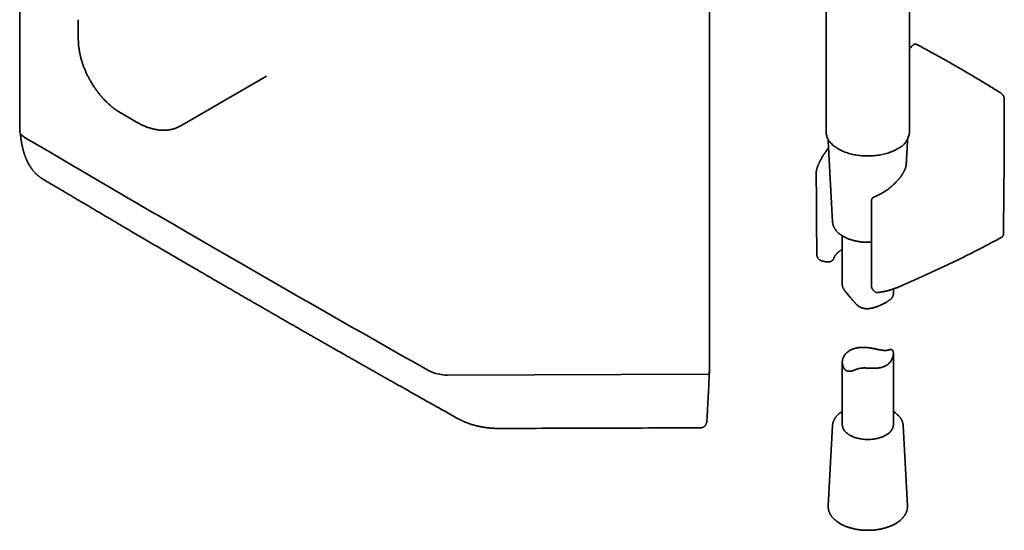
# Model space of a CAD drawing. Header units: millimetres. Extents: x 8 to 1025, y 12 to 2520.
# Tile 1 of 9: x 735 to 1025, y 172 to 322. Entities that reach past the tile are written whole.
import ezdxf

# ---------------------------------------------------------------- set-up
doc = ezdxf.new("R2010")
doc.units = ezdxf.units.MM

msp = doc.modelspace()

# ---------------------------------------------------------------- linework, layer by layer
at = {"color": 7, "linetype": 'Continuous', "lineweight": 35}
for p, q in [((735.36, 1014.67), (735.36, 289.31)), ((937.94, 219.56), (937.94, 427.51)), ((996.74, 289.29), (996.74, 388.3)), ((972.23, 387.3), (972.23, 289.29)), ((752.58, 321.81), (752.58, 322.24)), ((752.58, 321.81), (752.58, 316.43)), ((782.45, 291), (807.84, 305.66)), ((765.04, 294.86), (769.69, 292.17)), ((782.45, 291), (782.43, 290.99)), ((972.86, 286.54), (974.12, 262.88)), ((972.86, 286.52), (972.86, 286.54)), ((995.73, 279.39), (996.1, 286.54)), ((972.97, 284.57), (972.26, 283.64)), ((995.8, 279.96), (995.8, 279.95)), ((742.03, 275.53), (742.08, 275.5)), ((985.55, 266.13), (985.55, 244.15)), ((985.56, 266.13), (985.56, 266.93)), ((974.12, 262.88), (974.12, 262.88)), ((976.98, 258.78), (976.98, 244.38)), ((991.98, 241.71), (991.98, 243.18)), ((991.98, 203.31), (991.98, 224.27)), ((976.98, 221.61), (976.98, 203.31)), ((937.61, 218.19), (861, 217.88)), ((937.93, 219.08), (937.95, 219.32)), ((937.94, 218.33), (937.94, 219.19)), ((863.98, 205.15), (863.89, 205.2)), ((974.12, 203.1), (972.86, 179.45)), ((974.12, 203.1), (974.12, 203.09)), ((996.1, 179.45), (994.85, 203.1)), ((972.86, 179.43), (972.86, 179.45))]:
    msp.add_line(p, q, dxfattribs=at)
at = {"color": 7, "linetype": 'Continuous', "lineweight": 35, "flags": 128}
for points in [[(770.03, 291.98), (769.7, 292.17), (769.69, 292.17)], [(972.23, 289.29), (972.24, 289.15), (972.25, 288.89), (972.28, 288.64), (972.33, 288.39), (972.4, 288.14), (972.48, 287.89), (972.57, 287.64), (972.68, 287.39), (972.81, 287.15), (972.95, 286.91), (973.11, 286.67), (973.28, 286.44), (973.46, 286.21), (973.66, 285.98), (973.87, 285.76), (974.1, 285.54), (974.34, 285.33), (974.59, 285.12), (974.86, 284.92), (975.14, 284.72), (975.43, 284.53), (975.73, 284.34), (976.04, 284.16), (976.37, 283.99), (976.7, 283.83), (977.05, 283.67), (977.4, 283.52), (977.77, 283.38), (978.14, 283.24), (978.52, 283.11), (978.91, 282.99), (979.3, 282.88), (979.71, 282.78), (980.11, 282.68), (980.53, 282.6), (980.95, 282.52), (981.37, 282.45), (981.8, 282.39), (982.23, 282.34), (982.66, 282.3), (983.1, 282.26), (983.54, 282.24), (983.98, 282.23), (984.42, 282.22), (984.86, 282.22), (985.3, 282.24), (985.74, 282.26), (986.17, 282.29), (986.61, 282.33), (987.04, 282.38), (987.47, 282.43), (987.89, 282.5), (988.32, 282.57), (988.73, 282.66), (989.14, 282.75), (989.55, 282.85), (989.94, 282.96), (990.33, 283.08), (990.72, 283.2), (991.09, 283.34), (991.46, 283.48), (991.81, 283.63), (992.16, 283.78), (992.5, 283.94), (992.83, 284.11), (993.14, 284.29)], [(991.98, 203.31), (991.98, 203.14), (991.95, 202.94), (991.92, 202.74), (991.86, 202.55), (991.8, 202.35), (991.71, 202.16), (991.61, 201.97), (991.5, 201.78), (991.37, 201.6), (991.23, 201.42), (991.07, 201.24), (990.9, 201.07), (990.71, 200.9), (990.51, 200.74), (990.3, 200.58), (990.08, 200.43), (989.85, 200.29), (989.6, 200.15), (989.34, 200.01), (989.08, 199.89), (988.8, 199.77), (988.51, 199.66), (988.22, 199.56), (987.92, 199.46), (987.61, 199.38), (987.29, 199.3), (986.97, 199.23), (986.64, 199.17), (986.31, 199.11), (985.98, 199.07), (985.64, 199.03), (985.3, 199.01), (984.96, 198.99), (984.61, 198.98), (984.27, 198.98), (983.92, 198.99), (983.58, 199.01), (983.24, 199.04), (982.9, 199.08), (982.57, 199.13), (982.24, 199.18), (981.91, 199.24), (981.59, 199.32), (981.28, 199.4), (980.97, 199.49), (980.67, 199.58), (980.38, 199.69), (980.1, 199.8), (979.82, 199.92), (979.56, 200.05), (979.3, 200.18), (979.06, 200.32), (978.83, 200.47), (978.61, 200.62), (978.4, 200.78), (978.21, 200.94), (978.02, 201.11), (977.86, 201.28), (977.7, 201.46), (977.56, 201.64), (977.44, 201.83), (977.33, 202.02), (977.23, 202.21), (977.15, 202.4), (977.09, 202.6), (977.04, 202.79), (977, 202.99), (976.99, 203.19), (976.98, 203.31)]]:
    msp.add_lwpolyline(points, dxfattribs=at)
at = {"color": 7, "linetype": 'Continuous', "lineweight": 35}
for centre, radius, start, end in [((769.27, 316.43), 16.69, 178.9746, 181.4741), ((773.33, 309.21), 16.58, 238.6134, 241.2006), ((990.62, 289.89), 6.15, 294.3007, 354.3791)]:
    msp.add_arc(centre, radius, start, end, dxfattribs=at)
for centre, major_axis, start_param, end_param in [((740.36, 288.35), (4.98, -1.12), 3.224227, 3.995354), ((4945.99, 1045.78), (5849.54, -1316.15), 3.995354, 4.023895), ((858.71, 220.03), (4.98, -1.12), 4.023895, 5.269498), ((937.34, 218.45), (0.598, -0.135), 5.269498, 5.766757), ((937.34, 218.45), (0.598, -0.135), 5.890257, 6.365819)]:
    msp.add_ellipse(centre, major_axis=major_axis, ratio=0.368098, start_param=start_param, end_param=end_param, dxfattribs=at)
for points, knots in [([(752.59, 315.99), (752.59, 315.93), (752.59, 315.74), (752.61, 315.41), (752.64, 314.99), (752.67, 314.57), (752.72, 314.16), (752.78, 313.73), (752.84, 313.31), (752.92, 312.88), (753, 312.45), (753.09, 312.02), (753.19, 311.59), (753.3, 311.15), (753.42, 310.72), (753.54, 310.28), (753.68, 309.85), (753.82, 309.42), (753.97, 308.98), (754.13, 308.55), (754.29, 308.12), (754.47, 307.69), (754.65, 307.26), (754.83, 306.84), (755.02, 306.42), (755.22, 306.01), (755.42, 305.61), (755.61, 305.25), (755.77, 304.93), (755.93, 304.65), (756.07, 304.39), (756.17, 304.22), (756.21, 304.15)], [0, 0, 0, 0, 0.015885, 0.052105, 0.088307, 0.124491, 0.160655, 0.196796, 0.232915, 0.26901, 0.305079, 0.341122, 0.377139, 0.413127, 0.449085, 0.485012, 0.520904, 0.556758, 0.592568, 0.628327, 0.664022, 0.699638, 0.735145, 0.770499, 0.805618, 0.84034, 0.8743, 0.906463, 0.933839, 0.955342, 0.980364, 1, 1, 1, 1]), ([(997.71, 314.76), (997.47, 314.5), (997.15, 314.13), (996.82, 313.77), (996.74, 313.67)], [0, 0, 0, 0, 0.7260406, 1, 1, 1, 1]), ([(998.91, 314.92), (998.9, 314.93), (998.88, 314.94), (998.81, 314.97), (998.71, 315.01), (998.59, 315.05), (998.47, 315.06), (998.35, 315.07), (998.23, 315.05), (998.12, 315.03), (998.01, 314.99), (997.91, 314.94), (997.82, 314.87), (997.75, 314.82), (997.72, 314.77), (997.71, 314.76)], [0, 0, 0, 0, 0.021999, 0.067726, 0.165545, 0.264482, 0.349821, 0.441992, 0.53196, 0.620589, 0.707501, 0.791722, 0.875452, 0.960116, 1, 1, 1, 1]), ([(1023.58, 300.68), (1023.28, 300.87), (1022.41, 301.41), (1020.97, 302.31), (1019.25, 303.36), (1017.54, 304.39), (1015.82, 305.42), (1014.11, 306.44), (1012.39, 307.44), (1010.68, 308.43), (1008.96, 309.41), (1007.25, 310.38), (1005.53, 311.34), (1003.82, 312.28), (1002.1, 313.22), (1000.47, 314.1), (999.4, 314.66), (998.91, 314.92)], [0, 0, 0, 0, 0.036594, 0.106113, 0.17563, 0.245144, 0.314656, 0.384167, 0.453677, 0.523187, 0.592697, 0.662207, 0.731719, 0.801231, 0.870746, 0.940263, 1, 1, 1, 1]), ([(756.21, 304.15), (756.3, 304), (756.42, 303.79), (756.61, 303.48), (756.77, 303.22), (756.96, 302.91), (757.17, 302.59), (757.4, 302.26), (757.63, 301.92), (757.88, 301.57), (758.13, 301.22), (758.4, 300.88), (758.67, 300.53), (758.94, 300.19), (759.23, 299.85), (759.52, 299.51), (759.81, 299.18), (760.12, 298.85), (760.42, 298.53), (760.73, 298.21), (761.05, 297.9), (761.37, 297.6), (761.69, 297.31), (762.02, 297.02), (762.35, 296.74), (762.68, 296.47), (763.02, 296.21), (763.36, 295.95), (763.7, 295.71), (764.04, 295.47), (764.37, 295.26), (764.58, 295.13), (764.68, 295.07)], [0, 0, 0, 0, 0.039352, 0.055139, 0.081371, 0.108592, 0.137785, 0.168251, 0.19971, 0.231937, 0.264773, 0.298101, 0.331832, 0.365898, 0.400246, 0.434835, 0.469631, 0.504606, 0.539739, 0.575012, 0.610408, 0.645916, 0.681523, 0.717221, 0.753002, 0.788859, 0.824785, 0.860775, 0.896824, 0.932927, 0.96908, 1, 1, 1, 1]), ([(1024.57, 298.85), (1024.57, 298.86), (1024.57, 298.89), (1024.56, 298.98), (1024.55, 299.1), (1024.53, 299.25), (1024.49, 299.4), (1024.44, 299.55), (1024.39, 299.69), (1024.32, 299.83), (1024.25, 299.97), (1024.17, 300.1), (1024.08, 300.22), (1023.99, 300.34), (1023.88, 300.44), (1023.78, 300.54), (1023.68, 300.62), (1023.61, 300.66), (1023.59, 300.68), (1023.59, 300.68)], [0, 0, 0, 0, 0.018946, 0.053596, 0.126434, 0.198423, 0.269386, 0.340502, 0.410479, 0.47932, 0.548096, 0.61632, 0.683477, 0.750853, 0.818863, 0.88579, 0.953133, 0.992288, 1, 1, 1, 1]), ([(1024.3, 259.3), (1024.32, 260.48), (1024.35, 263.36), (1024.41, 268.04), (1024.46, 273.29), (1024.5, 278.67), (1024.53, 284.1), (1024.55, 289.66), (1024.56, 294.59), (1024.56, 297.66), (1024.56, 298.85)], [0, 0, 0, 0, 0.090216, 0.219072, 0.356231, 0.489289, 0.627333, 0.767684, 0.910538, 1, 1, 1, 1]), ([(770.03, 291.97), (770.06, 291.96), (770.21, 291.87), (770.5, 291.72), (770.91, 291.51), (771.31, 291.32), (771.72, 291.13), (772.12, 290.96), (772.53, 290.8), (772.93, 290.64), (773.34, 290.51), (773.74, 290.38), (774.14, 290.26), (774.54, 290.16), (774.93, 290.07), (775.33, 289.99), (775.72, 289.92), (776.11, 289.86), (776.5, 289.82), (776.88, 289.79), (777.26, 289.77), (777.64, 289.76), (778.01, 289.77), (778.38, 289.79), (778.75, 289.82), (779.11, 289.87), (779.47, 289.92), (779.82, 289.99), (780.17, 290.07), (780.51, 290.17), (780.85, 290.28), (781.18, 290.4), (781.5, 290.53), (781.82, 290.67), (782.13, 290.83), (782.33, 290.94), (782.43, 290.99)], [0, 0, 0, 0, 0.004817, 0.035041, 0.065283, 0.09554, 0.12581, 0.156092, 0.186383, 0.21668, 0.246983, 0.277288, 0.307593, 0.337896, 0.368193, 0.398483, 0.428762, 0.459027, 0.489278, 0.51951, 0.549723, 0.579915, 0.610085, 0.640234, 0.670361, 0.70047, 0.730562, 0.760642, 0.790714, 0.820786, 0.850864, 0.880957, 0.911074, 0.941226, 0.971424, 1, 1, 1, 1]), ([(735.57, 288.72), (735.58, 288.64), (735.6, 288.43), (735.63, 288.15), (735.66, 287.89), (735.68, 287.69), (735.7, 287.52), (735.72, 287.36), (735.74, 287.19), (735.77, 286.99), (735.81, 286.75), (735.85, 286.5), (735.89, 286.24), (735.93, 285.99), (735.97, 285.77), (736.01, 285.57), (736.05, 285.38), (736.09, 285.17), (736.15, 284.92), (736.22, 284.62), (736.29, 284.31), (736.37, 284), (736.46, 283.69), (736.55, 283.38), (736.63, 283.12), (736.69, 282.91), (736.75, 282.74), (736.81, 282.55), (736.89, 282.34), (736.96, 282.14), (737.03, 281.96), (737.09, 281.79), (737.18, 281.57), (737.29, 281.3), (737.43, 281), (737.56, 280.71), (737.7, 280.43), (737.84, 280.15), (737.99, 279.88), (738.11, 279.66), (738.2, 279.5), (738.28, 279.38), (738.35, 279.26), (738.42, 279.14), (738.51, 279.01), (738.59, 278.89), (738.67, 278.77), (738.74, 278.66), (738.81, 278.56), (738.87, 278.48), (738.92, 278.41), (738.98, 278.34), (739.07, 278.22), (739.19, 278.06), (739.32, 277.89), (739.45, 277.75), (739.57, 277.61), (739.7, 277.46), (739.82, 277.33), (739.92, 277.23), (739.98, 277.16), (740.05, 277.09), (740.12, 277.02), (740.2, 276.94), (740.29, 276.86), (740.37, 276.78), (740.44, 276.72), (740.5, 276.66), (740.56, 276.61), (740.62, 276.55), (740.7, 276.49), (740.79, 276.41), (740.89, 276.33), (741.01, 276.23), (741.13, 276.14), (741.24, 276.06), (741.32, 276), (741.39, 275.95), (741.45, 275.91), (741.5, 275.87), (741.57, 275.82), (741.66, 275.76), (741.78, 275.68), (741.91, 275.6), (742, 275.55), (742.03, 275.52)], [0, 0, 0, 0, 0.0139063, 0.0357657, 0.04896, 0.0606427, 0.0706, 0.0793775, 0.0893621, 0.1008333, 0.1160401, 0.1316285, 0.1475453, 0.1633481, 0.1773028, 0.189053, 0.2007993, 0.2138317, 0.2277501, 0.249892, 0.2702293, 0.2893815, 0.3095045, 0.3308451, 0.3513201, 0.3623245, 0.3738433, 0.387077, 0.4019959, 0.4164675, 0.4292304, 0.4410546, 0.4534202, 0.4762655, 0.4993148, 0.5204831, 0.5413392, 0.5631451, 0.5846592, 0.6044017, 0.6139937, 0.6235279, 0.6331415, 0.6429347, 0.653075, 0.6648304, 0.6738062, 0.6835666, 0.6922032, 0.6988499, 0.7040576, 0.7103645, 0.7180866, 0.7356657, 0.7512967, 0.7639842, 0.7760217, 0.7889232, 0.8049427, 0.8129921, 0.8195706, 0.8251881, 0.8320058, 0.8402672, 0.8494434, 0.8574185, 0.8637842, 0.868647, 0.8742082, 0.8803941, 0.8872057, 0.8951045, 0.90449, 0.9153639, 0.9267776, 0.9367345, 0.9428336, 0.9482934, 0.9531777, 0.9574879, 0.9621825, 0.9692756, 0.9789124, 0.9910962, 1, 1, 1, 1]), ([(972.87, 287.05), (972.86, 287.04), (972.86, 286.94), (972.85, 286.76), (972.85, 286.6), (972.86, 286.52), (972.86, 286.52)], [0, 0, 0, 0, 0.080147, 0.539435, 0.99836, 1, 1, 1, 1]), ([(996.1, 286.54), (996.11, 286.6), (996.11, 286.74), (996.11, 286.91), (996.1, 287.02), (996.1, 287.05)], [0, 0, 0, 0, 0.352899, 0.824409, 1, 1, 1, 1]), ([(972.26, 283.64), (972.21, 283.57), (972.11, 283.43), (971.97, 283.24), (971.84, 283.06), (971.72, 282.89), (971.6, 282.72), (971.48, 282.54), (971.34, 282.33), (971.19, 282.09), (971.01, 281.81), (970.83, 281.49), (970.65, 281.16), (970.48, 280.84), (970.34, 280.56), (970.21, 280.29), (970.11, 280.05), (970.02, 279.84), (969.95, 279.68), (969.91, 279.56), (969.87, 279.48), (969.84, 279.4), (969.81, 279.32), (969.78, 279.24), (969.74, 279.14), (969.7, 279.01), (969.64, 278.84), (969.58, 278.64), (969.5, 278.4), (969.45, 278.21), (969.42, 278.09), (969.41, 278.07)], [0, 0, 0, 0, 0.0417552, 0.0783584, 0.1105715, 0.1427517, 0.175623, 0.2092538, 0.2437676, 0.292924, 0.3457554, 0.4040101, 0.4675714, 0.51932, 0.5710895, 0.6174886, 0.6586595, 0.695183, 0.7273399, 0.7424632, 0.7570883, 0.7712151, 0.7848433, 0.79799, 0.8143547, 0.8367413, 0.8651623, 0.8996351, 0.9402028, 0.9869271, 1, 1, 1, 1]), ([(969.41, 278.06), (969.4, 278.02), (969.38, 277.94), (969.36, 277.81), (969.35, 277.7), (969.35, 277.63), (969.35, 277.6)], [0, 0, 0, 0, 0.265523, 0.552203, 0.817349, 1, 1, 1, 1]), ([(995.8, 279.96), (995.8, 279.94), (995.8, 279.91), (995.79, 279.85), (995.79, 279.79), (995.78, 279.71), (995.77, 279.63), (995.75, 279.52), (995.73, 279.41), (995.71, 279.31), (995.69, 279.22), (995.66, 279.12), (995.64, 279.01), (995.61, 278.91), (995.58, 278.82), (995.55, 278.73), (995.52, 278.63), (995.47, 278.51), (995.42, 278.37), (995.36, 278.23), (995.3, 278.09), (995.25, 277.96), (995.19, 277.85), (995.13, 277.73), (995.07, 277.6), (994.99, 277.44), (994.88, 277.26), (994.76, 277.05), (994.61, 276.81), (994.45, 276.57), (994.28, 276.33), (994.12, 276.11), (993.97, 275.91), (993.85, 275.76), (993.75, 275.64), (993.67, 275.55), (993.59, 275.45), (993.5, 275.34), (993.37, 275.19), (993.21, 275.02), (993.03, 274.82), (992.83, 274.61), (992.6, 274.38), (992.33, 274.12), (992.03, 273.83), (991.69, 273.53), (991.45, 273.32), (991.32, 273.21)], [0, 0, 0, 0, 0.019752, 0.035727, 0.048069, 0.058164, 0.068639, 0.090631, 0.114395, 0.129619, 0.145362, 0.161982, 0.179912, 0.198107, 0.213186, 0.224891, 0.240015, 0.258705, 0.279926, 0.30036, 0.323267, 0.342576, 0.357782, 0.373745, 0.391915, 0.412306, 0.438351, 0.467719, 0.500366, 0.534085, 0.566752, 0.596795, 0.623615, 0.647076, 0.660698, 0.672696, 0.683884, 0.699107, 0.719183, 0.744157, 0.769518, 0.798593, 0.831401, 0.867926, 0.908146, 0.952131, 1, 1, 1, 1]), ([(742.08, 275.5), (742.25, 275.4), (742.8, 275.07), (743.73, 274.51), (744.86, 273.84), (745.94, 273.2), (746.97, 272.59), (747.97, 272), (748.93, 271.43), (749.86, 270.88), (750.76, 270.35), (751.61, 269.84), (752.43, 269.35), (753.21, 268.89), (753.95, 268.46), (754.65, 268.04), (755.32, 267.65), (755.94, 267.28), (756.53, 266.93), (757.08, 266.61), (757.58, 266.31), (758.04, 266.04), (758.44, 265.8), (758.8, 265.59), (759.12, 265.4), (759.41, 265.23), (759.67, 265.08), (759.93, 264.93), (760.21, 264.76), (760.52, 264.58), (760.85, 264.38), (761.21, 264.17), (761.6, 263.94), (762.01, 263.7), (762.48, 263.43), (762.99, 263.12), (763.57, 262.78), (764.18, 262.43), (764.82, 262.05), (765.5, 261.65), (766.21, 261.23), (767.38, 260.54), (768.99, 259.6), (771.01, 258.41), (773.01, 257.24), (774.98, 256.09), (776.91, 254.96), (778.81, 253.85), (780.66, 252.77), (782.48, 251.71), (784.27, 250.67), (785.95, 249.68), (787.55, 248.76), (789.05, 247.89), (790.52, 247.03), (791.96, 246.19), (793.36, 245.38), (794.72, 244.59), (796.05, 243.83), (797.33, 243.08), (798.59, 242.35), (799.83, 241.64), (801.03, 240.94), (802.2, 240.27), (803.33, 239.62), (804.42, 238.99), (805.47, 238.38), (806.5, 237.79), (807.51, 237.21), (808.48, 236.65), (809.42, 236.11), (810.32, 235.59), (811.17, 235.1), (811.99, 234.63), (812.72, 234.21), (813.4, 233.82), (814.05, 233.45), (814.74, 233.05), (815.47, 232.63), (816.24, 232.19), (817.05, 231.73), (817.86, 231.27), (818.66, 230.8), (819.47, 230.34), (820.3, 229.87), (821.14, 229.38), (822, 228.89), (822.87, 228.4), (823.74, 227.9), (824.96, 227.21), (826.52, 226.31), (828.44, 225.22), (830.02, 224.32), (831.24, 223.62), (832.1, 223.14), (832.97, 222.64), (833.84, 222.15), (834.73, 221.64), (835.64, 221.13), (836.58, 220.59), (837.56, 220.03), (838.59, 219.45), (839.67, 218.84), (840.79, 218.2), (841.96, 217.54), (843.16, 216.86), (844.41, 216.15), (845.7, 215.42), (847.03, 214.67), (848.41, 213.9), (849.82, 213.1), (851.28, 212.28), (852.77, 211.43), (854.31, 210.57), (855.89, 209.68), (857.47, 208.79), (859.04, 207.91), (860.6, 207.04), (862.19, 206.14), (863.29, 205.53), (863.86, 205.21), (863.89, 205.19)], [0, 0, 0, 0, 0.004153, 0.0139, 0.023314, 0.032237, 0.040839, 0.049121, 0.057082, 0.064875, 0.072335, 0.079461, 0.086253, 0.092711, 0.098836, 0.104627, 0.110202, 0.115428, 0.120305, 0.124834, 0.129014, 0.132846, 0.136139, 0.139122, 0.141795, 0.144159, 0.146212, 0.14832, 0.150635, 0.153174, 0.155938, 0.158926, 0.162137, 0.165573, 0.169233, 0.17369, 0.17844, 0.183482, 0.188817, 0.194445, 0.200365, 0.206554, 0.223541, 0.240219, 0.256826, 0.273116, 0.289089, 0.304744, 0.320082, 0.335103, 0.349807, 0.364193, 0.376814, 0.38918, 0.401291, 0.413148, 0.42475, 0.435897, 0.446773, 0.457354, 0.467639, 0.47783, 0.487714, 0.49729, 0.506559, 0.51552, 0.524174, 0.53252, 0.540848, 0.548846, 0.556513, 0.56385, 0.570856, 0.577532, 0.583878, 0.588886, 0.594215, 0.599866, 0.605837, 0.612129, 0.618742, 0.625676, 0.632006, 0.638582, 0.645399, 0.652337, 0.659346, 0.666427, 0.67358, 0.680805, 0.696174, 0.711858, 0.727856, 0.734793, 0.741788, 0.748841, 0.755951, 0.763152, 0.770513, 0.778194, 0.786195, 0.794515, 0.803335, 0.812488, 0.821973, 0.831792, 0.841944, 0.852428, 0.863246, 0.874396, 0.88588, 0.897696, 0.909846, 0.922329, 0.935144, 0.948293, 0.960638, 0.973264, 0.986169, 0.999354, 1, 1, 1, 1]), ([(969.35, 277.6), (969.35, 277.03), (969.35, 275.02), (969.36, 271.54), (969.38, 267.15), (969.41, 262.68), (969.45, 258.13), (969.49, 254.97), (969.51, 253.32), (969.51, 253.21)], [0, 0, 0, 0, 0.0705707, 0.2480919, 0.4284453, 0.6116604, 0.7977502, 0.9866929, 1, 1, 1, 1]), ([(969.35, 277.6), (969.35, 277.6), (969.35, 277.6), (969.35, 277.6), (969.35, 277.6)], [0, 0, 0, 0, 0.398068, 1, 1, 1, 1]), ([(991.32, 273.21), (991.18, 273.1), (990.92, 272.87), (990.52, 272.56), (990.14, 272.28), (989.78, 272.03), (989.44, 271.81), (989.13, 271.61), (988.85, 271.44), (988.59, 271.29), (988.22, 271.08), (987.75, 270.83), (987.27, 270.6), (986.9, 270.43), (986.62, 270.31), (986.4, 270.21), (986.27, 270.16), (986.25, 270.15)], [0, 0, 0, 0, 0.092396, 0.178663, 0.258906, 0.333183, 0.401525, 0.462845, 0.51837, 0.56804, 0.613836, 0.727485, 0.836493, 0.880408, 0.930505, 0.986973, 1, 1, 1, 1]), ([(986.25, 270.15), (986.21, 270.14), (986.14, 270.11), (986.05, 270.05), (985.95, 269.98), (985.87, 269.9), (985.8, 269.82), (985.75, 269.73), (985.7, 269.65), (985.66, 269.56), (985.63, 269.47), (985.6, 269.39), (985.59, 269.3), (985.57, 269.22), (985.57, 269.13), (985.56, 269.03), (985.56, 268.9), (985.56, 268.79), (985.56, 268.73), (985.56, 268.72)], [0, 0, 0, 0, 0.055203, 0.116069, 0.175462, 0.233557, 0.28918, 0.339087, 0.392649, 0.4448, 0.495961, 0.546672, 0.59805, 0.651934, 0.711883, 0.785144, 0.883895, 0.983717, 1, 1, 1, 1]), ([(985.56, 268.72), (985.56, 268.65), (985.55, 268.05), (985.55, 267.46), (985.55, 266.94)], [0, 0, 0, 0, 0.122035, 1, 1, 1, 1]), ([(974.12, 262.89), (974.12, 262.87), (974.12, 262.77), (974.14, 262.6), (974.18, 262.37), (974.23, 262.14), (974.29, 261.91), (974.37, 261.69), (974.46, 261.46), (974.57, 261.24), (974.69, 261.02), (974.82, 260.81), (974.96, 260.59), (975.12, 260.38), (975.3, 260.18), (975.48, 259.97), (975.68, 259.78), (975.89, 259.58), (976.11, 259.39), (976.35, 259.21), (976.59, 259.03), (976.85, 258.86), (977.11, 258.7), (977.39, 258.54), (977.68, 258.38), (977.97, 258.24), (978.28, 258.1), (978.59, 257.97), (978.91, 257.84), (979.23, 257.72), (979.57, 257.61), (979.91, 257.51), (980.26, 257.41), (980.61, 257.32), (980.97, 257.24), (981.33, 257.17), (981.69, 257.11), (982.06, 257.05), (982.44, 257), (982.81, 256.96), (983.19, 256.93), (983.57, 256.9), (983.95, 256.89), (984.33, 256.88), (984.72, 256.88), (985.1, 256.89), (985.38, 256.9), (985.53, 256.91), (985.55, 256.92)], [0, 0, 0, 0, 0.005109, 0.026798, 0.048502, 0.070242, 0.092037, 0.113902, 0.135848, 0.157884, 0.180015, 0.202241, 0.224559, 0.246963, 0.269445, 0.291996, 0.314605, 0.337263, 0.359959, 0.382684, 0.405431, 0.428192, 0.450961, 0.473732, 0.496502, 0.519267, 0.542026, 0.564776, 0.587518, 0.610249, 0.632971, 0.655683, 0.678385, 0.701078, 0.723762, 0.746439, 0.769108, 0.791771, 0.814428, 0.83708, 0.859728, 0.882373, 0.905016, 0.927657, 0.950298, 0.972939, 0.995581, 1, 1, 1, 1]), ([(987.45, 242.13), (987.48, 242.14), (987.67, 242.16), (988.01, 242.21), (988.46, 242.28), (988.91, 242.36), (989.35, 242.45), (989.79, 242.55), (990.22, 242.65), (990.64, 242.76), (991.06, 242.88), (991.48, 243.01), (991.89, 243.14), (992.27, 243.28), (992.64, 243.42), (993.01, 243.56), (993.41, 243.73), (993.87, 243.92), (994.35, 244.13), (995.5, 244.63), (997.04, 245.3), (998.97, 246.15), (1000.66, 246.9), (1002.37, 247.67), (1004.08, 248.45), (1005.77, 249.24), (1007.45, 250.04), (1009.13, 250.84), (1010.79, 251.65), (1012.45, 252.46), (1014.11, 253.29), (1015.76, 254.13), (1017.4, 254.97), (1019.04, 255.82), (1020.66, 256.67), (1022.25, 257.52), (1023.3, 258.09), (1023.81, 258.37)], [0, 0, 0, 0, 0.00203, 0.012223, 0.022438, 0.032542, 0.042613, 0.052662, 0.0627, 0.072737, 0.08278, 0.092839, 0.102923, 0.113041, 0.121829, 0.130874, 0.141933, 0.153856, 0.167176, 0.181508, 0.247817, 0.29248, 0.339626, 0.38677, 0.433913, 0.481055, 0.528194, 0.57533, 0.622463, 0.669483, 0.717001, 0.764518, 0.812034, 0.859552, 0.907072, 0.954596, 1, 1, 1, 1]), ([(1023.81, 258.37), (1023.83, 258.38), (1023.89, 258.42), (1023.97, 258.48), (1024.05, 258.56), (1024.12, 258.65), (1024.17, 258.74), (1024.22, 258.85), (1024.26, 258.96), (1024.29, 259.08), (1024.3, 259.19), (1024.3, 259.26), (1024.3, 259.29)], [0, 0, 0, 0, 0.083274, 0.184421, 0.283701, 0.383775, 0.486402, 0.591562, 0.698172, 0.807819, 0.922202, 1, 1, 1, 1]), ([(974.51, 252.23), (974.52, 252.24), (974.54, 252.3), (974.59, 252.42), (974.67, 252.6), (974.76, 252.76), (974.85, 252.92), (974.96, 253.08), (975.08, 253.24), (975.22, 253.41), (975.37, 253.57), (975.53, 253.73), (975.71, 253.89), (975.89, 254.05), (976.08, 254.2), (976.29, 254.36), (976.51, 254.5), (976.74, 254.65), (976.9, 254.74), (976.98, 254.79), (976.98, 254.79)], [0, 0, 0, 0, 0.006395, 0.076716, 0.14531, 0.212228, 0.269165, 0.329553, 0.391344, 0.453575, 0.515957, 0.578236, 0.637395, 0.698416, 0.758927, 0.819156, 0.879318, 0.939397, 0.998942, 1, 1, 1, 1]), ([(969.51, 253.21), (969.51, 253.2), (969.51, 253.14), (969.52, 253.04), (969.54, 252.9), (969.58, 252.76), (969.62, 252.63), (969.68, 252.49), (969.75, 252.36), (969.83, 252.22), (969.93, 252.1), (970.03, 251.98), (970.15, 251.86), (970.27, 251.76), (970.41, 251.67), (970.52, 251.61), (970.59, 251.57), (970.62, 251.57)], [0, 0, 0, 0, 0.017, 0.082334, 0.149294, 0.217094, 0.287369, 0.356846, 0.428645, 0.502578, 0.57748, 0.653, 0.730551, 0.808739, 0.885413, 0.96289, 1, 1, 1, 1]), ([(972.97, 251.13), (972.99, 251.13), (973.06, 251.13), (973.17, 251.15), (973.32, 251.18), (973.47, 251.22), (973.61, 251.27), (973.75, 251.34), (973.88, 251.42), (974.01, 251.51), (974.12, 251.62), (974.23, 251.73), (974.32, 251.85), (974.4, 251.98), (974.47, 252.11), (974.5, 252.19), (974.51, 252.23)], [0, 0, 0, 0, 0.029454, 0.102991, 0.177456, 0.253348, 0.328651, 0.403747, 0.480306, 0.557479, 0.63376, 0.711126, 0.789015, 0.865235, 0.942079, 1, 1, 1, 1]), ([(970.62, 251.56), (970.64, 251.56), (970.73, 251.52), (970.89, 251.46), (971.1, 251.38), (971.33, 251.32), (971.56, 251.26), (971.79, 251.22), (972.02, 251.18), (972.25, 251.16), (972.49, 251.14), (972.73, 251.13), (972.89, 251.13), (972.97, 251.13), (972.97, 251.13)], [0, 0, 0, 0, 0.028508, 0.126461, 0.224308, 0.32201, 0.419567, 0.517002, 0.613694, 0.709928, 0.806184, 0.902517, 0.998982, 1, 1, 1, 1]), ([(976.99, 244.38), (976.99, 244.34), (976.98, 244.23), (977.01, 244.06), (977.06, 243.86), (977.13, 243.65), (977.23, 243.43), (977.35, 243.2), (977.5, 242.97), (977.67, 242.72), (977.86, 242.47), (978.08, 242.19), (978.31, 241.91), (978.56, 241.61), (978.82, 241.3), (979.09, 240.97), (979.38, 240.62), (979.68, 240.25), (980.01, 239.85), (980.35, 239.45), (980.71, 239.07), (981.07, 238.7), (981.42, 238.39), (981.76, 238.14), (982.09, 237.93), (982.43, 237.74), (982.79, 237.6), (983.17, 237.49), (983.55, 237.42), (983.94, 237.38), (984.34, 237.37), (984.76, 237.39), (985.18, 237.45), (985.62, 237.52), (986.05, 237.63), (986.48, 237.75), (986.92, 237.89), (987.35, 238.05), (987.76, 238.21), (988.17, 238.38), (988.54, 238.56), (988.88, 238.72), (989.19, 238.88), (989.5, 239.05), (989.69, 239.15), (989.79, 239.21)], [0, 0, 0, 0, 0.013154, 0.035963, 0.058871, 0.081859, 0.104977, 0.128189, 0.151529, 0.174815, 0.198239, 0.221821, 0.245582, 0.268919, 0.292449, 0.316183, 0.34011, 0.367016, 0.39404, 0.422869, 0.451758, 0.478818, 0.505973, 0.526601, 0.54734, 0.568239, 0.589354, 0.610021, 0.630882, 0.651913, 0.673083, 0.695779, 0.719015, 0.742351, 0.766471, 0.790679, 0.815739, 0.840891, 0.86544, 0.890083, 0.914388, 0.93568, 0.957044, 0.978483, 1, 1, 1, 1]), ([(985.55, 244.15), (985.55, 244.14), (985.55, 244.08), (985.56, 243.96), (985.58, 243.79), (985.62, 243.63), (985.67, 243.47), (985.74, 243.32), (985.81, 243.17), (985.9, 243.02), (986.01, 242.88), (986.12, 242.74), (986.25, 242.61), (986.37, 242.5), (986.45, 242.44), (986.47, 242.41)], [0, 0, 0, 0, 0.015478, 0.097237, 0.178837, 0.26054, 0.342664, 0.425527, 0.509295, 0.593918, 0.680073, 0.767982, 0.857767, 0.949433, 1, 1, 1, 1]), ([(986.47, 242.41), (986.51, 242.39), (986.58, 242.34), (986.69, 242.27), (986.81, 242.21), (986.94, 242.17), (987.06, 242.14), (987.2, 242.12), (987.33, 242.12), (987.41, 242.13), (987.45, 242.13)], [0, 0, 0, 0, 0.115631, 0.254624, 0.379118, 0.501684, 0.623068, 0.754445, 0.885022, 1, 1, 1, 1]), ([(989.79, 239.21), (989.88, 239.26), (990.07, 239.37), (990.33, 239.54), (990.57, 239.7), (990.8, 239.86), (991.01, 240.02), (991.21, 240.19), (991.4, 240.38), (991.58, 240.57), (991.72, 240.77), (991.83, 240.97), (991.91, 241.17), (991.96, 241.38), (991.98, 241.56), (991.98, 241.68), (991.98, 241.71)], [0, 0, 0, 0, 0.067477, 0.135265, 0.203298, 0.271691, 0.340319, 0.409225, 0.492753, 0.576645, 0.657034, 0.737733, 0.816538, 0.891599, 0.966993, 1, 1, 1, 1]), ([(989.79, 220.65), (989.88, 220.71), (990.06, 220.82), (990.32, 221.01), (990.57, 221.22), (990.8, 221.44), (991.01, 221.68), (991.22, 221.96), (991.41, 222.27), (991.59, 222.6), (991.72, 222.93), (991.83, 223.25), (991.91, 223.56), (991.96, 223.86), (991.98, 224.15), (991.98, 224.43), (991.96, 224.67), (991.91, 224.86), (991.86, 225.01), (991.79, 225.14), (991.71, 225.25), (991.62, 225.32), (991.52, 225.37), (991.41, 225.39), (991.28, 225.4), (991.15, 225.39), (990.99, 225.36), (990.83, 225.32), (990.65, 225.27), (990.46, 225.22), (990.26, 225.18), (990.04, 225.14), (989.79, 225.11), (989.52, 225.11), (989.21, 225.12), (988.88, 225.15), (988.53, 225.21), (988.17, 225.27), (987.79, 225.34), (987.39, 225.43), (986.97, 225.51), (986.54, 225.6), (986.09, 225.69), (985.63, 225.78), (985.18, 225.85), (984.68, 225.92), (984.15, 225.97), (983.57, 226.01), (982.99, 226.02), (982.47, 226.01), (982.02, 225.97), (981.62, 225.92), (981.23, 225.86), (980.85, 225.77), (980.48, 225.67), (980.13, 225.56), (979.79, 225.42), (979.48, 225.28), (979.18, 225.12), (978.89, 224.94), (978.62, 224.75), (978.37, 224.54), (978.15, 224.33), (977.94, 224.11), (977.75, 223.87), (977.58, 223.63), (977.43, 223.38), (977.3, 223.11), (977.2, 222.85), (977.11, 222.57), (977.04, 222.29), (977, 222.01), (976.98, 221.73), (976.98, 221.44), (977.01, 221.16), (977.06, 220.87), (977.13, 220.6), (977.23, 220.33), (977.35, 220.08), (977.5, 219.84), (977.67, 219.63), (977.86, 219.44), (978.08, 219.27), (978.31, 219.14), (978.56, 219.05), (978.82, 219), (979.09, 218.98), (979.38, 219.01), (979.68, 219.07), (980, 219.17), (980.36, 219.3), (980.72, 219.44), (981.09, 219.57), (981.43, 219.68), (981.76, 219.77), (982.09, 219.85), (982.43, 219.91), (982.79, 219.95), (983.17, 219.97), (983.55, 219.97), (983.94, 219.96), (984.34, 219.95), (984.74, 219.93), (985.16, 219.91), (985.6, 219.9), (986.04, 219.88), (986.46, 219.88), (986.87, 219.9), (987.28, 219.92), (987.7, 219.97), (988.13, 220.04), (988.52, 220.13), (988.88, 220.24), (989.19, 220.36), (989.5, 220.49), (989.69, 220.6), (989.79, 220.65)], [0, 0, 0, 0, 0.0081409, 0.0163508, 0.0245609, 0.0328548, 0.0411489, 0.0494852, 0.0603254, 0.0703861, 0.079992, 0.0895977, 0.0987391, 0.1078354, 0.1169305, 0.126132, 0.1353307, 0.1422107, 0.1490895, 0.1560698, 0.1630494, 0.1699243, 0.1768012, 0.183752, 0.1907043, 0.19883, 0.2069937, 0.215158, 0.2233724, 0.2315866, 0.2398578, 0.2481273, 0.2564512, 0.2652496, 0.2740474, 0.2829959, 0.2919448, 0.3007233, 0.3095028, 0.3183975, 0.3272931, 0.3367907, 0.3462545, 0.355719, 0.3650832, 0.3744476, 0.3862737, 0.3981693, 0.4101711, 0.4223182, 0.4309497, 0.4396491, 0.4483485, 0.4571333, 0.4659181, 0.4747497, 0.4831048, 0.4915256, 0.4999465, 0.5084488, 0.5169511, 0.5254965, 0.5336592, 0.5418825, 0.5501058, 0.5584018, 0.5666979, 0.5750306, 0.5833657, 0.5917608, 0.600156, 0.608623, 0.61709, 0.6255937, 0.6342272, 0.6429314, 0.6516352, 0.6604346, 0.6692333, 0.6780931, 0.686953, 0.6958118, 0.7047947, 0.7137765, 0.7226655, 0.7315542, 0.7405957, 0.7496394, 0.7593635, 0.770126, 0.7808907, 0.7927296, 0.8026322, 0.812568, 0.8204152, 0.8282597, 0.8362318, 0.8442019, 0.8520771, 0.8599543, 0.8679605, 0.8759684, 0.8842697, 0.8930049, 0.901741, 0.9111624, 0.9205842, 0.9290572, 0.9375302, 0.947412, 0.9572934, 0.9675189, 0.9756101, 0.9837012, 0.9918506, 1, 1, 1, 1]), ([(937.23, 204.63), (937.32, 206.25), (937.51, 209.48), (937.74, 214.35), (937.87, 217.62), (937.93, 219.26)], [0, 0, 0, 0, 0.333352, 0.66669, 1, 1, 1, 1]), ([(937.93, 219.26), (937.94, 219.27), (937.95, 219.31), (937.96, 219.37), (937.96, 219.44), (937.95, 219.5), (937.94, 219.55), (937.93, 219.58), (937.92, 219.59)], [0, 0, 0, 0, 0.178231, 0.356463, 0.534694, 0.712926, 0.891157, 1, 1, 1, 1]), ([(976.98, 207.2), (976.94, 207.17), (976.8, 207.09), (976.58, 206.94), (976.34, 206.77), (976.1, 206.58), (975.88, 206.39), (975.67, 206.2), (975.47, 206), (975.29, 205.79), (975.11, 205.59), (974.95, 205.37), (974.81, 205.16), (974.67, 204.94), (974.55, 204.72), (974.45, 204.49), (974.36, 204.27), (974.28, 204.04), (974.22, 203.81), (974.17, 203.58), (974.14, 203.35), (974.12, 203.18), (974.12, 203.09), (974.12, 203.08)], [0, 0, 0, 0, 0.0273842, 0.0791054, 0.1308237, 0.1825272, 0.2342022, 0.285832, 0.3373974, 0.3888766, 0.4402462, 0.4914813, 0.5425574, 0.5934516, 0.6441443, 0.6946208, 0.7448737, 0.7949036, 0.8447199, 0.8943419, 0.9437973, 0.9931218, 1, 1, 1, 1]), ([(994.85, 203.11), (994.85, 203.14), (994.84, 203.25), (994.82, 203.43), (994.78, 203.66), (994.73, 203.89), (994.66, 204.11), (994.58, 204.34), (994.49, 204.56), (994.38, 204.78), (994.26, 205), (994.12, 205.22), (993.97, 205.43), (993.81, 205.64), (993.63, 205.85), (993.45, 206.05), (993.24, 206.25), (993.03, 206.44), (992.81, 206.63), (992.57, 206.81), (992.32, 206.98), (992.13, 207.12), (992.01, 207.19), (991.98, 207.2)], [0, 0, 0, 0, 0.018944, 0.068401, 0.117903, 0.167496, 0.21722, 0.26711, 0.31719, 0.367478, 0.417982, 0.468702, 0.51963, 0.570751, 0.622046, 0.673494, 0.725071, 0.776753, 0.82852, 0.880349, 0.932223, 0.984126, 1, 1, 1, 1]), ([(863.97, 205.15), (864.02, 205.12), (864.12, 205.06), (864.29, 204.98), (864.45, 204.89), (864.59, 204.82), (864.74, 204.74), (864.88, 204.67), (865.04, 204.59), (865.21, 204.51), (865.4, 204.43), (865.57, 204.35), (865.75, 204.27), (865.95, 204.18), (866.18, 204.08), (866.43, 203.98), (866.68, 203.89), (866.92, 203.79), (867.16, 203.7), (867.39, 203.62), (867.6, 203.55), (867.81, 203.48), (868.03, 203.41), (868.28, 203.33), (868.52, 203.26), (868.74, 203.2), (868.93, 203.14), (869.12, 203.09), (869.3, 203.05), (869.47, 203), (869.63, 202.96), (869.82, 202.92), (870.05, 202.87), (870.32, 202.81), (870.63, 202.74), (870.96, 202.68), (871.33, 202.61), (871.7, 202.55), (872.06, 202.5), (872.39, 202.45), (872.71, 202.41), (873.02, 202.38), (873.32, 202.34), (873.62, 202.32), (873.91, 202.29), (874.19, 202.27), (874.45, 202.26), (874.68, 202.25), (874.88, 202.24), (875.07, 202.23), (875.25, 202.22), (875.45, 202.22), (875.69, 202.21), (875.98, 202.21), (876.19, 202.21), (876.31, 202.21)], [0, 0, 0, 0, 0.010874, 0.02821, 0.042732, 0.056007, 0.068955, 0.081633, 0.09431, 0.111803, 0.128537, 0.143356, 0.157196, 0.175735, 0.196143, 0.217898, 0.239227, 0.259919, 0.280688, 0.300384, 0.317367, 0.33402, 0.352314, 0.373045, 0.395568, 0.412241, 0.427746, 0.442816, 0.457972, 0.472018, 0.483043, 0.498315, 0.516816, 0.538481, 0.56296, 0.590129, 0.618026, 0.649352, 0.676895, 0.702131, 0.727067, 0.750617, 0.774579, 0.797349, 0.818975, 0.83971, 0.862072, 0.878003, 0.893262, 0.907349, 0.920727, 0.934514, 0.952315, 0.97414, 1, 1, 1, 1]), ([(935.34, 202.39), (935.4, 202.39), (935.55, 202.4), (935.77, 202.44), (936, 202.51), (936.21, 202.61), (936.4, 202.74), (936.58, 202.91), (936.73, 203.1), (936.87, 203.31), (936.98, 203.54), (937.08, 203.8), (937.15, 204.07), (937.2, 204.35), (937.22, 204.54), (937.23, 204.63)], [0, 0, 0, 0, 0.055796, 0.139661, 0.224208, 0.302358, 0.38108, 0.461586, 0.542699, 0.619794, 0.697403, 0.775787, 0.855214, 0.927419, 1, 1, 1, 1]), ([(876.31, 202.21), (885.81, 202.24), (905.49, 202.31), (925.17, 202.36), (935.34, 202.39)], [0, 0, 0, 0, 0.483027, 1, 1, 1, 1]), ([(972.86, 179.43), (972.86, 179.36), (972.85, 179.21), (972.86, 178.98), (972.88, 178.74), (972.92, 178.5), (972.96, 178.26), (973.03, 178.02), (973.1, 177.78), (973.19, 177.54), (973.3, 177.31), (973.42, 177.07), (973.55, 176.84), (973.69, 176.62), (973.85, 176.39), (974.03, 176.17), (974.21, 175.95), (974.41, 175.74), (974.62, 175.53), (974.84, 175.33), (975.08, 175.13), (975.32, 174.94), (975.58, 174.75), (975.85, 174.57), (976.12, 174.39), (976.41, 174.22), (976.71, 174.05), (977.02, 173.9), (977.34, 173.75), (977.66, 173.6), (977.99, 173.46), (978.34, 173.33), (978.68, 173.21), (979.04, 173.1), (979.4, 172.99), (979.77, 172.89), (980.14, 172.79), (980.52, 172.71), (980.9, 172.63), (981.29, 172.56), (981.68, 172.5), (982.08, 172.45), (982.47, 172.4), (982.87, 172.36), (983.27, 172.34), (983.68, 172.32), (984.08, 172.3), (984.48, 172.3), (984.89, 172.3), (985.29, 172.32), (985.7, 172.34), (986.1, 172.36), (986.5, 172.4), (986.89, 172.45), (987.29, 172.5), (987.68, 172.56), (988.07, 172.63), (988.45, 172.71), (988.83, 172.79), (989.2, 172.89), (989.57, 172.99), (989.93, 173.1), (990.28, 173.21), (990.63, 173.33), (990.97, 173.47), (991.31, 173.6), (991.63, 173.75), (991.95, 173.9), (992.25, 174.05), (992.47, 174.17), (992.58, 174.24), (992.6, 174.25)], [0, 0, 0, 0, 0.011865, 0.026068, 0.040269, 0.054478, 0.068706, 0.082962, 0.097256, 0.111594, 0.125981, 0.140421, 0.154914, 0.16946, 0.184056, 0.198698, 0.213382, 0.228102, 0.242853, 0.257631, 0.272428, 0.287242, 0.302067, 0.3169, 0.331738, 0.346578, 0.361417, 0.376254, 0.391087, 0.405917, 0.420741, 0.43556, 0.450374, 0.465183, 0.479986, 0.494783, 0.509576, 0.524364, 0.539147, 0.553927, 0.568703, 0.583475, 0.598245, 0.613013, 0.627778, 0.642543, 0.657306, 0.672069, 0.686831, 0.701594, 0.716358, 0.731123, 0.745889, 0.760658, 0.775429, 0.790203, 0.80498, 0.819762, 0.834548, 0.849339, 0.864134, 0.878936, 0.893743, 0.908556, 0.923376, 0.938201, 0.953033, 0.967872, 0.982716, 0.996779, 1, 1, 1, 1]), ([(992.6, 174.25), (992.65, 174.28), (992.8, 174.36), (993.04, 174.51), (993.31, 174.69), (993.57, 174.88), (993.82, 175.07), (994.06, 175.27), (994.29, 175.47), (994.5, 175.68), (994.7, 175.9), (994.89, 176.11), (995.07, 176.33), (995.23, 176.56), (995.38, 176.79), (995.52, 177.02), (995.64, 177.25), (995.75, 177.49), (995.84, 177.73), (995.92, 177.97), (995.99, 178.21), (996.04, 178.45), (996.08, 178.7), (996.1, 178.94), (996.11, 179.18), (996.11, 179.35), (996.1, 179.44), (996.1, 179.45)], [0, 0, 0, 0, 0.0227543, 0.0658133, 0.1088838, 0.1519535, 0.1950146, 0.2380583, 0.2810741, 0.3240498, 0.3669717, 0.4098244, 0.4525917, 0.4952569, 0.5378036, 0.5802168, 0.6224838, 0.6645954, 0.7065469, 0.7483392, 0.7899788, 0.8314787, 0.8728574, 0.914139, 0.9553517, 0.9965267, 1, 1, 1, 1])]:
    msp.add_open_spline(points, degree=3, knots=knots, dxfattribs=at)

doc.saveas('drawing.dxf')
